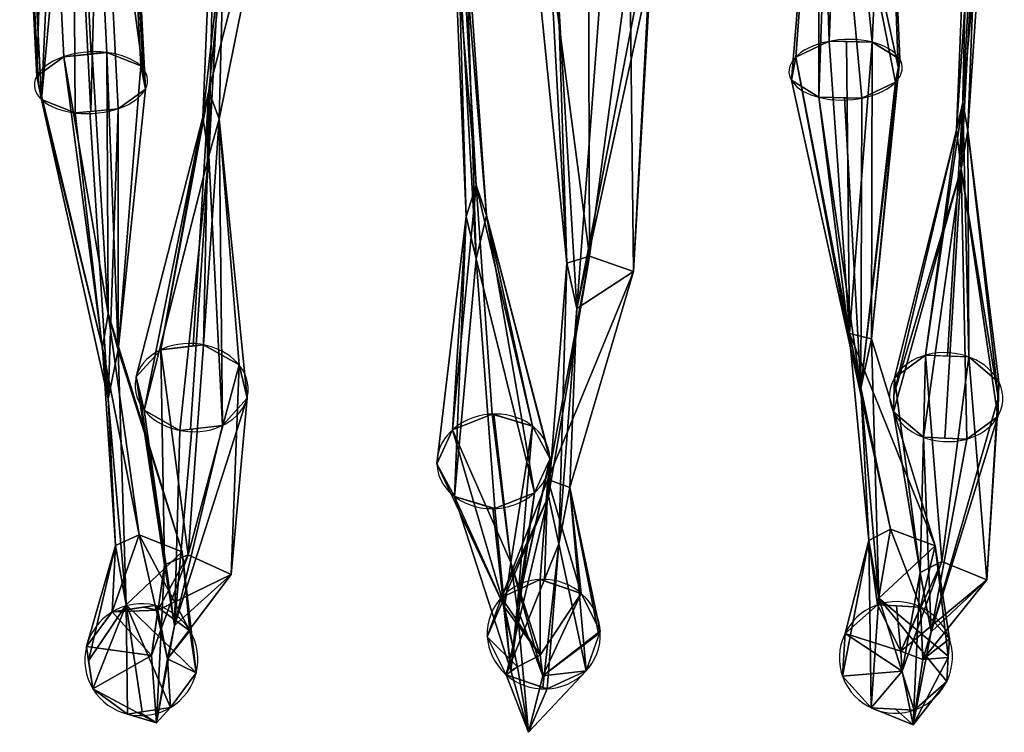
# Model space of a CAD drawing. Header units: millimetres. Extents: x -72 to 72, y -168 to 68.
# Tile 1 of 205: x -66 to -40, y -168 to -149. Entities that reach past the tile are written whole.
import ezdxf

# ---------------------------------------------------------------- set-up
doc = ezdxf.new("R2010")
doc.units = ezdxf.units.MM
doc.layers.add('100', color=7, linetype='Continuous', true_color=0xffffff)

msp = doc.modelspace()

# ---------------------------------------------------------------- linework, layer by layer
at = {"layer": '100', "color": 43, "linetype": 'Continuous', "extrusion": (-0.040668, 0.844586, -0.533874)}
msp.add_circle((51.275, -65.977, -133.242), 1.5, dxfattribs=at)
at = {"layer": '100', "color": 43, "linetype": 'Continuous', "extrusion": (-0.046081, 0.837957, -0.543787)}
msp.add_circle((72.253, -66.759, -131.644), 1.5, dxfattribs=at)
at = {"layer": '100', "color": 43, "linetype": 'Continuous', "extrusion": (-0.046084, -0.626746, -0.777859)}
msp.add_circle((-49.624, 168.118, 50.773), 1.5, dxfattribs=at)
at = {"layer": '100', "color": 43, "linetype": 'Continuous', "extrusion": (-0.040659, -0.618213, -0.784958)}
msp.add_circle((-30.924, 167.349, 48.214), 1.5, dxfattribs=at)
at = {"layer": '100', "color": 43, "linetype": 'Continuous', "extrusion": (-0.04608, 0.549677, -0.834105)}
msp.add_circle((66.653, -115.654, -107.077), 1.5, dxfattribs=at)
at = {"layer": '100', "color": 43, "linetype": 'Continuous', "extrusion": (-0.040664, -0.251533, -0.966994)}
msp.add_circle((-25.073, 179.226, -7.766), 1.5, dxfattribs=at)
at = {"layer": '100', "color": 43, "linetype": 'Continuous', "extrusion": (-0.040666, 0.157358, -0.986704)}
msp.add_circle((102.244, -136.561, -62.082), 1.5, dxfattribs=at)
at = {"layer": '100', "color": 43, "linetype": 'Continuous', "extrusion": (-0.046081, 0.169238, -0.984497)}
msp.add_circle((84.814, -139.605, -64.143), 1.5, dxfattribs=at)
at = {"layer": '100', "color": 43, "linetype": 'Continuous'}
for points in [[(-65.244, -141.196, 12.699), (-65.974, -141.479, 11.861), (-65.522, -150.353, 15.95)], [(-65.244, -141.196, 12.699), (-65.522, -150.353, 15.95), (-64.803, -149.839, 16.682)], [(-64.803, -149.839, 16.682), (-64.079, -149.768, 16.73), (-64.519, -141.144, 12.756), (-65.244, -141.196, 12.699)], [(-64.102, -141.115, 12.789), (-64.519, -141.144, 12.756), (-64.079, -149.768, 16.73), (-63.663, -149.727, 16.757)], [(-63.218, -141.284, 12.076), (-64.102, -141.115, 12.789), (-63.663, -149.727, 16.757), (-62.769, -150.084, 16.131)], [(-62.691, -150.476, 15.521), (-63.149, -141.487, 11.379), (-63.218, -141.284, 12.076)], [(-62.769, -150.084, 16.131), (-62.691, -150.476, 15.521), (-63.218, -141.284, 12.076)], [(-44.537, -149.43, 16.57), (-44.21, -141.28, 11.898), (-44.791, -141.398, 11.596)], [(-44.21, -141.28, 11.898), (-44.537, -149.43, 16.57), (-43.395, -149.452, 16.449)], [(-43.395, -149.452, 16.449), (-43.025, -141.368, 11.396), (-44.21, -141.28, 11.898)], [(-65.974, -141.479, 11.861), (-65.477, -150.578, 15.599), (-65.522, -150.353, 15.95)], [(-65.974, -141.479, 11.861), (-65.935, -141.595, 11.46), (-65.477, -150.578, 15.599)], [(-63.11, -141.604, 10.979), (-63.149, -141.487, 11.379), (-62.691, -150.476, 15.521), (-62.646, -150.701, 15.17)], [(-44.791, -141.398, 11.596), (-45.537, -150.464, 15.011), (-45.424, -149.85, 15.974)], [(-44.81, -150.913, 14.244), (-45.537, -150.464, 15.011), (-44.791, -141.398, 11.596)], [(-44.791, -141.398, 11.596), (-45.424, -149.85, 15.974), (-44.537, -149.43, 16.57)], [(-44.791, -141.398, 11.596), (-44.503, -141.86, 9.957), (-44.81, -150.913, 14.244)], [(-44.503, -141.86, 9.957), (-43.025, -141.368, 11.396), (-42.706, -150.109, 15.357)], [(-43.395, -149.452, 16.449), (-42.668, -149.901, 15.682), (-43.025, -141.368, 11.396)], [(-42.668, -149.901, 15.682), (-42.706, -150.109, 15.357), (-43.025, -141.368, 11.396)], [(-65.399, -150.97, 14.989), (-65.477, -150.578, 15.599), (-65.935, -141.595, 11.46), (-65.866, -141.799, 10.763)], [(-65.399, -150.97, 14.989), (-65.866, -141.799, 10.763), (-64.982, -141.968, 10.05)], [(-62.646, -150.701, 15.17), (-63.84, -141.887, 10.14), (-63.11, -141.604, 10.979)], [(-64.505, -151.327, 14.363), (-65.399, -150.97, 14.989), (-64.565, -141.938, 10.083)], [(-64.982, -141.968, 10.05), (-64.565, -141.938, 10.083), (-65.399, -150.97, 14.989)], [(-64.089, -151.286, 14.391), (-64.565, -141.938, 10.083), (-63.84, -141.887, 10.14)], [(-64.565, -141.938, 10.083), (-64.089, -151.286, 14.391), (-64.505, -151.327, 14.363)], [(-63.365, -151.216, 14.438), (-64.089, -151.286, 14.391), (-63.84, -141.887, 10.14)], [(-63.84, -141.887, 10.14), (-62.646, -150.701, 15.17), (-63.365, -151.216, 14.438)], [(-44.503, -141.86, 9.957), (-43.669, -150.935, 14.123), (-44.81, -150.913, 14.244)], [(-42.706, -150.109, 15.357), (-42.781, -150.515, 14.719), (-44.503, -141.86, 9.957)], [(-42.781, -150.515, 14.719), (-43.669, -150.935, 14.123), (-44.503, -141.86, 9.957)], [(-60.152, -142.904, 76.575), (-60.964, -150.74, 71.491), (-61.121, -151.437, 72.483)], [(-61.121, -151.437, 72.483), (-60.775, -142.977, 76.872), (-60.152, -142.904, 76.575)], [(-60.775, -142.977, 76.872), (-61.121, -151.437, 72.483), (-60.964, -152.467, 73.944)], [(-60.964, -150.74, 71.491), (-60.152, -142.904, 76.575), (-59.01, -143.126, 77.052)], [(-60.964, -152.467, 73.944), (-60.488, -143.559, 78.511), (-60.775, -142.977, 76.872)], [(-59.01, -143.126, 77.052), (-60.696, -151.492, 72.532), (-60.964, -150.74, 71.491)], [(-60.696, -151.492, 72.532), (-59.01, -143.126, 77.052), (-60.488, -143.559, 78.511)], [(-40.562, -142.936, 75.541), (-40.998, -151.053, 71.258), (-41.164, -151.778, 72.259)], [(-41.164, -151.778, 72.259), (-40.823, -143.352, 76.73), (-40.562, -142.936, 75.541)], [(-40.998, -151.053, 71.258), (-40.562, -142.936, 75.541), (-40.302, -143.375, 76.721)], [(-40.823, -143.352, 76.73), (-41.164, -151.778, 72.259), (-41.038, -152.806, 73.692)], [(-41.038, -152.806, 73.692), (-40.562, -143.954, 78.363), (-40.823, -143.352, 76.73)], [(-40.302, -143.375, 76.721), (-40.866, -151.792, 72.254), (-40.998, -151.053, 71.258)], [(-40.866, -151.792, 72.254), (-40.302, -143.375, 76.721), (-40.562, -143.954, 78.363)], [(-60.488, -143.559, 78.511), (-60.964, -152.467, 73.944), (-60.696, -151.492, 72.532)], [(-40.562, -143.954, 78.363), (-41.038, -152.806, 73.692), (-40.866, -151.792, 72.254)], [(-53.883, -153.239, 19.459), (-54.319, -145.512, 14.512), (-54.496, -146.026, 13.386)], [(-53.612, -154.048, 18.496), (-54.176, -146.013, 13.378), (-54.319, -145.512, 14.512)], [(-54.319, -145.512, 14.512), (-53.883, -153.239, 19.459), (-53.612, -154.048, 18.496)], [(-53.883, -155.192, 17.183), (-54.359, -146.764, 11.786), (-54.176, -146.013, 13.378)], [(-54.176, -146.013, 13.378), (-53.612, -154.048, 18.496), (-53.883, -155.192, 17.183)], [(-54.154, -154.069, 18.512), (-54.496, -146.026, 13.386), (-54.359, -146.764, 11.786)], [(-54.496, -146.026, 13.386), (-54.154, -154.069, 18.512), (-53.883, -153.239, 19.459)], [(-54.359, -146.764, 11.786), (-53.883, -155.192, 17.183), (-54.154, -154.069, 18.512)], [(-51.924, -147.18, 74.292), (-50.914, -146.97, 73.788), (-50.887, -155.119, 69.141)], [(-50.887, -155.119, 69.141), (-50.914, -146.97, 73.788), (-49.816, -147.168, 74.057)], [(-51.489, -155.308, 69.383), (-52.254, -147.674, 75.274), (-51.924, -147.18, 74.292)], [(-50.887, -155.119, 69.141), (-51.489, -155.308, 69.383), (-51.924, -147.18, 74.292)], [(-49.816, -147.168, 74.057), (-49.721, -155.528, 69.49), (-50.887, -155.119, 69.141)], [(-49.816, -147.168, 74.057), (-49.272, -147.657, 74.943), (-49.721, -155.528, 69.49)], [(-51.711, -148.163, 76.159), (-52.254, -147.674, 75.274), (-51.489, -155.308, 69.383)], [(-51.219, -156.508, 70.628), (-49.721, -155.528, 69.49), (-49.308, -147.71, 75.048)], [(-49.308, -147.71, 75.048), (-49.602, -148.151, 75.925), (-51.219, -156.508, 70.628)], [(-49.272, -147.657, 74.943), (-49.308, -147.71, 75.048), (-49.721, -155.528, 69.49)], [(-51.219, -156.508, 70.628), (-50.612, -148.361, 76.429), (-51.711, -148.163, 76.159)], [(-51.489, -155.308, 69.383), (-51.219, -156.508, 70.628), (-51.711, -148.163, 76.159)], [(-49.602, -148.151, 75.925), (-50.612, -148.361, 76.429), (-51.219, -156.508, 70.628)], [(-43.997, -157.167, 21.873), (-44.537, -149.43, 16.57), (-45.424, -149.85, 15.974)], [(-43.997, -157.167, 21.873), (-44.076, -149.439, 16.521), (-44.537, -149.43, 16.57)], [(-43.395, -149.452, 16.449), (-44.076, -149.439, 16.521), (-43.997, -157.167, 21.873)], [(-43.997, -157.167, 21.873), (-43.418, -157.314, 21.699), (-43.395, -149.452, 16.449)], [(-43.418, -157.314, 21.699), (-42.668, -149.901, 15.682), (-43.395, -149.452, 16.449)], [(-64.803, -149.839, 16.682), (-65.522, -150.353, 15.95), (-63.783, -157.546, 22.047)], [(-63.628, -156.637, 22.834), (-64.053, -149.765, 16.732), (-64.803, -149.839, 16.682)], [(-64.803, -149.839, 16.682), (-63.783, -157.546, 22.047), (-63.628, -156.637, 22.834)], [(-63.663, -149.727, 16.757), (-64.053, -149.765, 16.732), (-63.628, -156.637, 22.834)], [(-62.769, -150.084, 16.131), (-63.663, -149.727, 16.757), (-63.363, -157.602, 21.972)], [(-63.628, -156.637, 22.834), (-63.363, -157.602, 21.972), (-63.663, -149.727, 16.757)], [(-45.424, -149.85, 15.974), (-45.537, -150.464, 15.011), (-43.975, -157.549, 21.513)], [(-45.424, -149.85, 15.974), (-43.975, -157.549, 21.513), (-43.997, -157.167, 21.873)], [(-43.418, -157.314, 21.699), (-42.714, -150.149, 15.293), (-42.668, -149.901, 15.682)], [(-63.363, -157.602, 21.972), (-62.646, -150.701, 15.17), (-62.769, -150.084, 16.131)], [(-43.702, -158.621, 20.552), (-42.781, -150.515, 14.719), (-42.714, -150.149, 15.293)], [(-42.714, -150.149, 15.293), (-43.418, -157.314, 21.699), (-43.702, -158.621, 20.552)], [(-63.783, -157.546, 22.047), (-65.522, -150.353, 15.95), (-65.399, -150.97, 14.989)], [(-63.365, -151.216, 14.438), (-62.646, -150.701, 15.17), (-63.363, -157.602, 21.972)], [(-43.975, -157.549, 21.513), (-45.537, -150.464, 15.011), (-44.81, -150.913, 14.244)], [(-43.669, -150.935, 14.123), (-42.781, -150.515, 14.719), (-43.702, -158.621, 20.552)], [(-63.628, -158.9, 20.865), (-65.399, -150.97, 14.989), (-64.505, -151.327, 14.363)], [(-65.399, -150.97, 14.989), (-63.628, -158.9, 20.865), (-63.783, -157.546, 22.047)], [(-62.238, -157.601, 65.399), (-61.121, -151.437, 72.483), (-60.964, -150.74, 71.491)], [(-60.964, -150.74, 71.491), (-61.384, -157.501, 65.268), (-62.238, -157.601, 65.399)], [(-61.111, -157.469, 65.226), (-61.384, -157.501, 65.268), (-60.964, -150.74, 71.491)], [(-60.964, -150.74, 71.491), (-60.696, -151.492, 72.532), (-61.111, -157.469, 65.226)], [(-44.81, -150.913, 14.244), (-43.702, -158.621, 20.552), (-43.975, -157.549, 21.513)], [(-44.81, -150.913, 14.244), (-44.13, -150.926, 14.172), (-43.702, -158.621, 20.552)], [(-43.702, -158.621, 20.552), (-44.13, -150.926, 14.172), (-43.669, -150.935, 14.123)], [(-63.628, -158.9, 20.865), (-64.115, -151.289, 14.389), (-63.365, -151.216, 14.438)], [(-63.363, -157.602, 21.972), (-63.628, -158.9, 20.865), (-63.365, -151.216, 14.438)], [(-41.982, -157.743, 64.987), (-41.164, -151.778, 72.259), (-40.998, -151.053, 71.258)], [(-40.998, -151.053, 71.258), (-41.403, -157.768, 64.976), (-41.982, -157.743, 64.987)], [(-40.835, -157.792, 64.966), (-41.403, -157.768, 64.976), (-40.998, -151.053, 71.258)], [(-40.998, -151.053, 71.258), (-40.866, -151.792, 72.254), (-40.835, -157.792, 64.966)], [(-64.505, -151.327, 14.363), (-64.115, -151.289, 14.389), (-63.628, -158.9, 20.865)], [(-61.121, -151.437, 72.483), (-62.886, -158.32, 66.016), (-62.675, -159.205, 66.717)], [(-62.238, -157.601, 65.399), (-62.886, -158.32, 66.016), (-61.121, -151.437, 72.483)], [(-62.675, -159.205, 66.717), (-60.964, -152.467, 73.944), (-61.121, -151.437, 72.483)], [(-60.165, -158.002, 65.599), (-61.111, -157.469, 65.226), (-60.696, -151.492, 72.532)], [(-60.696, -151.492, 72.532), (-60.964, -152.467, 73.944), (-60.602, -159.605, 66.917)], [(-60.602, -159.605, 66.917), (-59.954, -158.886, 66.299), (-60.696, -151.492, 72.532)], [(-60.696, -151.492, 72.532), (-59.954, -158.886, 66.299), (-60.165, -158.002, 65.599)], [(-41.038, -152.806, 73.692), (-41.164, -151.778, 72.259), (-42.823, -158.793, 65.857)], [(-42.81, -158.346, 65.505), (-42.823, -158.793, 65.857), (-41.164, -151.778, 72.259)], [(-41.164, -151.778, 72.259), (-41.982, -157.743, 64.987), (-42.81, -158.346, 65.505)], [(-40.054, -158.918, 65.812), (-40.866, -151.792, 72.254), (-41.038, -152.806, 73.692)], [(-40.866, -151.792, 72.254), (-40.054, -158.918, 65.812), (-40.042, -158.464, 65.454)], [(-40.042, -158.464, 65.454), (-40.835, -157.792, 64.966), (-40.866, -151.792, 72.254)], [(-60.964, -152.467, 73.944), (-62.675, -159.205, 66.717), (-61.729, -159.737, 67.09)], [(-61.729, -159.737, 67.09), (-61.455, -159.705, 67.048), (-60.964, -152.467, 73.944)], [(-60.964, -152.467, 73.944), (-61.455, -159.705, 67.048), (-60.602, -159.605, 66.917)], [(-41.038, -152.806, 73.692), (-42.835, -159.247, 66.216), (-42.042, -159.919, 66.703)], [(-42.823, -158.793, 65.857), (-42.835, -159.247, 66.216), (-41.038, -152.806, 73.692)], [(-42.042, -159.919, 66.703), (-41.474, -159.943, 66.693), (-41.038, -152.806, 73.692)], [(-41.038, -152.806, 73.692), (-41.474, -159.943, 66.693), (-40.895, -159.967, 66.682)], [(-41.038, -152.806, 73.692), (-40.067, -159.365, 66.165), (-40.054, -158.918, 65.812)], [(-40.895, -159.967, 66.682), (-40.067, -159.365, 66.165), (-41.038, -152.806, 73.692)], [(-54.512, -159.719, 26.129), (-53.463, -159.305, 26.345), (-53.883, -153.239, 19.459)], [(-53.883, -153.239, 19.459), (-54.154, -154.069, 18.512), (-54.512, -159.719, 26.129)], [(-52.393, -159.623, 26.076), (-53.612, -154.048, 18.496), (-53.883, -153.239, 19.459)], [(-53.883, -153.239, 19.459), (-53.463, -159.305, 26.345), (-52.393, -159.623, 26.076)], [(-54.154, -154.069, 18.512), (-54.925, -160.624, 25.556), (-54.512, -159.719, 26.129)], [(-54.461, -161.489, 24.961), (-54.925, -160.624, 25.556), (-54.154, -154.069, 18.512)], [(-54.154, -154.069, 18.512), (-53.883, -155.192, 17.183), (-54.461, -161.489, 24.961)], [(-52.343, -161.393, 24.907), (-53.883, -155.192, 17.183), (-53.612, -154.048, 18.496)], [(-53.612, -154.048, 18.496), (-51.935, -160.5, 25.473), (-52.343, -161.393, 24.907)], [(-52.393, -159.623, 26.076), (-51.929, -160.488, 25.48), (-53.612, -154.048, 18.496)], [(-51.929, -160.488, 25.48), (-51.935, -160.5, 25.473), (-53.612, -154.048, 18.496)], [(-50.887, -155.119, 69.141), (-51.986, -161.037, 61.814), (-51.971, -161.477, 62.059)], [(-51.986, -161.037, 61.814), (-50.887, -155.119, 69.141), (-49.721, -155.528, 69.49)], [(-51.971, -161.477, 62.059), (-51.489, -155.308, 69.383), (-50.887, -155.119, 69.141)], [(-53.883, -155.192, 17.183), (-53.392, -161.807, 24.692), (-54.461, -161.489, 24.961)], [(-52.343, -161.393, 24.907), (-53.392, -161.807, 24.692), (-53.883, -155.192, 17.183)], [(-51.489, -155.308, 69.383), (-51.971, -161.477, 62.059), (-51.695, -162.744, 62.799)], [(-51.695, -162.744, 62.799), (-51.219, -156.508, 70.628), (-51.489, -155.308, 69.383)], [(-49.721, -155.528, 69.49), (-51.404, -161.253, 61.904), (-51.986, -161.037, 61.814)], [(-51.404, -161.253, 61.904), (-49.721, -155.528, 69.49), (-51.219, -156.508, 70.628)], [(-62.807, -162.5, 30.104), (-63.628, -156.637, 22.834), (-63.783, -157.546, 22.047)], [(-61.674, -162.951, 29.836), (-63.363, -157.602, 21.972), (-63.628, -156.637, 22.834)], [(-63.628, -156.637, 22.834), (-62.807, -162.5, 30.104), (-61.674, -162.951, 29.836)], [(-51.219, -156.508, 70.628), (-51.695, -162.744, 62.799), (-51.404, -161.253, 61.904)], [(-42.91, -162.355, 29.74), (-43.997, -157.167, 21.873), (-43.975, -157.549, 21.513)], [(-41.728, -162.795, 29.462), (-43.418, -157.314, 21.699), (-43.997, -157.167, 21.873)], [(-43.997, -157.167, 21.873), (-42.91, -162.355, 29.74), (-41.728, -162.795, 29.462)], [(-62.238, -157.601, 65.399), (-61.111, -157.469, 65.226), (-61.509, -163.037, 57.699)], [(-61.509, -163.037, 57.699), (-61.111, -157.469, 65.226), (-60.165, -158.002, 65.599)], [(-43.226, -164.178, 28.875), (-43.702, -158.621, 20.552), (-43.418, -157.314, 21.699)], [(-43.418, -157.314, 21.699), (-41.728, -162.795, 29.462), (-43.226, -164.178, 28.875)], [(-63.438, -162.786, 30.002), (-63.783, -157.546, 22.047), (-63.628, -158.9, 20.865)], [(-63.783, -157.546, 22.047), (-63.438, -162.786, 30.002), (-62.807, -162.5, 30.104)], [(-63.153, -164.356, 29.255), (-63.628, -158.9, 20.865), (-63.363, -157.602, 21.972)], [(-63.363, -157.602, 21.972), (-61.674, -162.951, 29.836), (-63.153, -164.356, 29.255)], [(-62.139, -163.297, 57.842), (-62.886, -158.32, 66.016), (-62.238, -157.601, 65.399)], [(-61.509, -163.037, 57.699), (-62.139, -163.297, 57.842), (-62.238, -157.601, 65.399)], [(-43.49, -162.654, 29.629), (-43.975, -157.549, 21.513), (-43.702, -158.621, 20.552)], [(-43.975, -157.549, 21.513), (-43.49, -162.654, 29.629), (-42.91, -162.355, 29.74)], [(-42.124, -163.5, 57.489), (-42.81, -158.346, 65.505), (-41.982, -157.743, 64.987)], [(-41.982, -157.743, 64.987), (-41.551, -163.209, 57.339), (-42.124, -163.5, 57.489)], [(-41.551, -163.209, 57.339), (-41.982, -157.743, 64.987), (-40.835, -157.792, 64.966)], [(-60.165, -158.002, 65.599), (-60.377, -163.553, 57.858), (-61.509, -163.037, 57.699)], [(-60.165, -158.002, 65.599), (-59.954, -158.886, 66.299), (-60.377, -163.553, 57.858)], [(-40.361, -163.693, 57.475), (-41.551, -163.209, 57.339), (-40.835, -157.792, 64.966)], [(-40.835, -157.792, 64.966), (-40.042, -158.464, 65.454), (-40.361, -163.693, 57.475)], [(-62.139, -163.297, 57.842), (-62.828, -158.565, 66.21), (-62.886, -158.32, 66.016)], [(-42.124, -163.5, 57.489), (-42.835, -159.247, 66.216), (-42.81, -158.346, 65.505)], [(-40.042, -158.464, 65.454), (-40.053, -158.859, 65.765), (-40.361, -163.693, 57.475)], [(-61.876, -164.907, 58.508), (-62.675, -159.205, 66.717), (-62.828, -158.565, 66.21)], [(-62.828, -158.565, 66.21), (-62.139, -163.297, 57.842), (-61.876, -164.907, 58.508)], [(-43.702, -158.621, 20.552), (-43.226, -164.178, 28.875), (-43.49, -162.654, 29.629)], [(-63.628, -158.9, 20.865), (-63.153, -164.356, 29.255), (-63.438, -162.786, 30.002)], [(-61.876, -164.907, 58.508), (-60.377, -163.553, 57.858), (-59.954, -158.886, 66.299)], [(-59.954, -158.886, 66.299), (-60.602, -159.605, 66.917), (-61.876, -164.907, 58.508)], [(-41.839, -165.074, 58.113), (-40.361, -163.693, 57.475), (-40.053, -158.859, 65.765)], [(-40.053, -158.859, 65.765), (-40.067, -159.365, 66.165), (-41.839, -165.074, 58.113)], [(-61.729, -159.737, 67.09), (-62.675, -159.205, 66.717), (-61.876, -164.907, 58.508)], [(-52.972, -163.237, 34.632), (-53.463, -159.305, 26.345), (-54.512, -159.719, 26.129)], [(-52.972, -163.237, 34.632), (-53.415, -159.319, 26.333), (-53.463, -159.305, 26.345)], [(-52.393, -159.623, 26.076), (-53.415, -159.319, 26.333), (-52.972, -163.237, 34.632)], [(-42.042, -159.919, 66.703), (-42.835, -159.247, 66.216), (-42.124, -163.5, 57.489)], [(-40.067, -159.365, 66.165), (-40.895, -159.967, 66.682), (-41.839, -165.074, 58.113)], [(-60.602, -159.605, 66.917), (-61.417, -159.701, 67.042), (-61.876, -164.907, 58.508)], [(-61.876, -164.907, 58.508), (-61.417, -159.701, 67.042), (-61.729, -159.737, 67.09)], [(-54.512, -159.719, 26.129), (-54.925, -160.624, 25.556), (-53.132, -164.423, 34.257)], [(-54.512, -159.719, 26.129), (-53.132, -164.423, 34.257), (-52.972, -163.237, 34.632)], [(-52.972, -163.237, 34.632), (-52.803, -164.435, 34.242), (-52.393, -159.623, 26.076)], [(-52.803, -164.435, 34.242), (-51.929, -160.488, 25.48), (-52.393, -159.623, 26.076)], [(-42.124, -163.5, 57.489), (-41.839, -165.074, 58.113), (-42.042, -159.919, 66.703)], [(-41.839, -165.074, 58.113), (-40.895, -159.967, 66.682), (-42.042, -159.919, 66.703)], [(-52.803, -164.435, 34.242), (-51.948, -160.529, 25.454), (-51.929, -160.488, 25.48)], [(-52.343, -161.393, 24.907), (-51.948, -160.529, 25.454), (-52.803, -164.435, 34.242)], [(-53.132, -164.423, 34.257), (-54.925, -160.624, 25.556), (-54.461, -161.489, 24.961)], [(-53.219, -164.162, 52.97), (-51.971, -161.477, 62.059), (-51.986, -161.037, 61.814)], [(-51.986, -161.037, 61.814), (-52.189, -163.684, 52.803), (-53.219, -164.162, 52.97)], [(-51.986, -161.037, 61.814), (-52.072, -163.724, 52.808), (-52.189, -163.684, 52.803)], [(-51.104, -164.056, 52.854), (-52.072, -163.724, 52.808), (-51.986, -161.037, 61.814)], [(-51.986, -161.037, 61.814), (-51.404, -161.253, 61.904), (-51.104, -164.056, 52.854)], [(-53.392, -161.807, 24.692), (-52.343, -161.393, 24.907), (-52.972, -166.1, 33.735)], [(-52.803, -164.435, 34.242), (-52.972, -166.1, 33.735), (-52.343, -161.393, 24.907)], [(-51.404, -161.253, 61.904), (-51.695, -162.744, 62.799), (-50.972, -166.106, 53.381)], [(-50.972, -166.106, 53.381), (-50.639, -165.172, 53.124), (-51.404, -161.253, 61.904)], [(-51.404, -161.253, 61.904), (-50.599, -165.059, 53.093), (-51.104, -164.056, 52.854)], [(-51.404, -161.253, 61.904), (-50.639, -165.172, 53.124), (-50.599, -165.059, 53.093)], [(-54.461, -161.489, 24.961), (-52.972, -166.1, 33.735), (-53.132, -164.423, 34.257)], [(-54.461, -161.489, 24.961), (-53.44, -161.793, 24.704), (-52.972, -166.1, 33.735)], [(-51.971, -161.477, 62.059), (-53.591, -165.209, 53.258), (-53.087, -166.212, 53.498)], [(-53.219, -164.162, 52.97), (-53.591, -165.209, 53.258), (-51.971, -161.477, 62.059)], [(-53.087, -166.212, 53.498), (-51.695, -162.744, 62.799), (-51.971, -161.477, 62.059)], [(-52.972, -166.1, 33.735), (-53.44, -161.793, 24.704), (-53.392, -161.807, 24.692)], [(-43.259, -164.357, 38.924), (-42.91, -162.355, 29.74), (-43.49, -162.654, 29.629)], [(-42.91, -162.355, 29.74), (-43.259, -164.357, 38.924), (-42.115, -164.416, 38.86)], [(-41.728, -162.795, 29.462), (-42.91, -162.355, 29.74), (-42.115, -164.416, 38.86)], [(-63.521, -164.545, 39.296), (-62.387, -164.372, 39.276), (-62.807, -162.5, 30.104)], [(-62.807, -162.5, 30.104), (-63.438, -162.786, 30.002), (-63.521, -164.545, 39.296)], [(-61.466, -165.042, 39.131), (-61.674, -162.951, 29.836), (-62.807, -162.5, 30.104)], [(-62.807, -162.5, 30.104), (-62.387, -164.372, 39.276), (-61.466, -165.042, 39.131)], [(-43.49, -162.654, 29.629), (-44.187, -166.244, 38.643), (-44.118, -165.114, 38.834)], [(-43.427, -167.084, 38.463), (-44.187, -166.244, 38.643), (-43.49, -162.654, 29.629)], [(-43.49, -162.654, 29.629), (-44.118, -165.114, 38.834), (-43.259, -164.357, 38.924)], [(-43.49, -162.654, 29.629), (-43.226, -164.178, 28.875), (-43.427, -167.084, 38.463)], [(-63.438, -162.786, 30.002), (-64.205, -165.459, 39.178), (-63.521, -164.545, 39.296)], [(-63.438, -162.786, 30.002), (-64.148, -165.843, 39.114), (-64.205, -165.459, 39.178)], [(-64.148, -165.843, 39.114), (-63.438, -162.786, 30.002), (-63.153, -164.356, 29.255)], [(-63.153, -164.356, 29.255), (-61.674, -162.951, 29.836), (-61.298, -166.163, 38.946)], [(-61.466, -165.042, 39.131), (-61.298, -166.163, 38.946), (-61.674, -162.951, 29.836)], [(-53.087, -166.212, 53.498), (-52.119, -166.544, 53.544), (-51.695, -162.744, 62.799)], [(-51.695, -162.744, 62.799), (-52.119, -166.544, 53.544), (-52.002, -166.584, 53.549)], [(-52.002, -166.584, 53.549), (-50.972, -166.106, 53.381), (-51.695, -162.744, 62.799)], [(-43.226, -164.178, 28.875), (-41.728, -162.795, 29.462), (-41.382, -165.713, 38.603)], [(-42.115, -164.416, 38.86), (-41.354, -165.257, 38.68), (-41.728, -162.795, 29.462)], [(-41.354, -165.257, 38.68), (-41.382, -165.713, 38.603), (-41.728, -162.795, 29.462)], [(-61.509, -163.037, 57.699), (-62.312, -164.502, 48.473), (-62.484, -165.7, 48.62)], [(-62.484, -165.7, 48.62), (-62.139, -163.297, 57.842), (-61.509, -163.037, 57.699)], [(-62.312, -164.502, 48.473), (-61.509, -163.037, 57.699), (-60.377, -163.553, 57.858)], [(-41.551, -163.209, 57.339), (-42.636, -165.585, 48.219), (-42.606, -166.111, 48.261)], [(-42.636, -165.585, 48.219), (-41.551, -163.209, 57.339), (-40.361, -163.693, 57.475)], [(-42.606, -166.111, 48.261), (-42.124, -163.5, 57.489), (-41.551, -163.209, 57.339)], [(-62.139, -163.297, 57.842), (-62.484, -165.7, 48.62), (-62.351, -167.48, 48.836)], [(-62.351, -167.48, 48.836), (-61.876, -164.907, 58.508), (-62.139, -163.297, 57.842)], [(-52.188, -165.692, 43.644), (-52.972, -163.237, 34.632), (-53.132, -164.423, 34.257)], [(-52.124, -166.235, 43.628), (-52.803, -164.435, 34.242), (-52.972, -163.237, 34.632)], [(-52.972, -163.237, 34.632), (-52.188, -165.692, 43.644), (-52.124, -166.235, 43.628)], [(-60.377, -163.553, 57.858), (-62.062, -165.786, 48.613), (-62.312, -164.502, 48.473)], [(-62.062, -165.786, 48.613), (-60.377, -163.553, 57.858), (-61.876, -164.907, 58.508)], [(-53.219, -164.162, 52.97), (-52.189, -163.684, 52.803), (-52.188, -165.692, 43.644)], [(-52.188, -165.692, 43.644), (-52.189, -163.684, 52.803), (-51.104, -164.056, 52.854)], [(-40.361, -163.693, 57.475), (-42.054, -165.805, 48.21), (-42.636, -165.585, 48.219)], [(-42.124, -163.5, 57.489), (-42.606, -166.111, 48.261), (-42.315, -167.535, 48.412)], [(-42.315, -167.535, 48.412), (-41.839, -165.074, 58.113), (-42.124, -163.5, 57.489)], [(-42.054, -165.805, 48.21), (-40.361, -163.693, 57.475), (-41.839, -165.074, 58.113)], [(-52.79, -166.002, 43.665), (-53.591, -165.209, 53.258), (-53.219, -164.162, 52.97)], [(-52.188, -165.692, 43.644), (-52.79, -166.002, 43.665), (-53.219, -164.162, 52.97)], [(-51.104, -164.056, 52.854), (-52.124, -166.235, 43.628), (-52.188, -165.692, 43.644)], [(-51.104, -164.056, 52.854), (-50.599, -165.059, 53.093), (-52.124, -166.235, 43.628)], [(-43.226, -164.178, 28.875), (-42.282, -167.144, 38.399), (-43.427, -167.084, 38.463)], [(-41.382, -165.713, 38.603), (-41.423, -166.387, 38.489), (-43.226, -164.178, 28.875)], [(-41.423, -166.387, 38.489), (-42.282, -167.144, 38.399), (-43.226, -164.178, 28.875)], [(-63.153, -164.356, 29.255), (-64.038, -166.58, 38.992), (-64.148, -165.843, 39.114)], [(-63.117, -167.25, 38.847), (-64.038, -166.58, 38.992), (-63.153, -164.356, 29.255)], [(-62.312, -164.502, 48.473), (-62.7, -164.42, 39.282), (-63.521, -164.545, 39.296)], [(-63.521, -164.545, 39.296), (-62.484, -165.7, 48.62), (-62.312, -164.502, 48.473)], [(-63.153, -164.356, 29.255), (-62.729, -167.191, 38.841), (-63.117, -167.25, 38.847)], [(-61.298, -166.163, 38.946), (-61.982, -167.077, 38.828), (-63.153, -164.356, 29.255)], [(-61.982, -167.077, 38.828), (-62.729, -167.191, 38.841), (-63.153, -164.356, 29.255)], [(-62.387, -164.372, 39.276), (-62.7, -164.42, 39.282), (-62.312, -164.502, 48.473)], [(-61.466, -165.042, 39.131), (-62.387, -164.372, 39.276), (-62.062, -165.786, 48.613)], [(-62.312, -164.502, 48.473), (-62.062, -165.786, 48.613), (-62.387, -164.372, 39.276)], [(-52.79, -166.002, 43.665), (-53.132, -164.423, 34.257), (-52.972, -166.1, 33.735)], [(-53.132, -164.423, 34.257), (-52.79, -166.002, 43.665), (-52.188, -165.692, 43.644)], [(-52.496, -167.734, 43.608), (-52.972, -166.1, 33.735), (-52.803, -164.435, 34.242)], [(-52.803, -164.435, 34.242), (-52.124, -166.235, 43.628), (-52.496, -167.734, 43.608)], [(-42.636, -165.585, 48.219), (-43.259, -164.357, 38.924), (-44.118, -165.114, 38.834)], [(-42.636, -165.585, 48.219), (-42.758, -164.383, 38.896), (-43.259, -164.357, 38.924)], [(-42.115, -164.416, 38.86), (-42.758, -164.383, 38.896), (-42.636, -165.585, 48.219)], [(-42.636, -165.585, 48.219), (-42.054, -165.805, 48.21), (-42.115, -164.416, 38.86)], [(-42.054, -165.805, 48.21), (-41.354, -165.257, 38.68), (-42.115, -164.416, 38.86)], [(-63.521, -164.545, 39.296), (-64.205, -165.459, 39.178), (-62.484, -165.7, 48.62)], [(-61.876, -164.907, 58.508), (-62.351, -167.48, 48.836), (-62.062, -165.786, 48.613)], [(-62.062, -165.786, 48.613), (-61.298, -166.163, 38.946), (-61.466, -165.042, 39.131)], [(-53.087, -166.212, 53.498), (-53.591, -165.209, 53.258), (-52.79, -166.002, 43.665)], [(-50.599, -165.059, 53.093), (-50.616, -165.106, 53.106), (-52.124, -166.235, 43.628)], [(-52.124, -166.235, 43.628), (-50.616, -165.106, 53.106), (-50.972, -166.106, 53.381)], [(-44.118, -165.114, 38.834), (-44.187, -166.244, 38.643), (-42.606, -166.111, 48.261)], [(-44.118, -165.114, 38.834), (-42.606, -166.111, 48.261), (-42.636, -165.585, 48.219)], [(-41.839, -165.074, 58.113), (-42.315, -167.535, 48.412), (-42.054, -165.805, 48.21)], [(-42.054, -165.805, 48.21), (-41.385, -165.752, 38.597), (-41.354, -165.257, 38.68)], [(-62.484, -165.7, 48.62), (-64.205, -165.459, 39.178), (-64.038, -166.58, 38.992)], [(-64.038, -166.58, 38.992), (-62.351, -167.48, 48.836), (-62.484, -165.7, 48.62)], [(-62.062, -165.786, 48.613), (-62.351, -167.48, 48.836), (-61.982, -167.077, 38.828)], [(-61.982, -167.077, 38.828), (-61.298, -166.163, 38.946), (-62.062, -165.786, 48.613)], [(-42.315, -167.535, 48.412), (-41.423, -166.387, 38.489), (-41.385, -165.752, 38.597)], [(-41.385, -165.752, 38.597), (-42.054, -165.805, 48.21), (-42.315, -167.535, 48.412)], [(-52.79, -166.002, 43.665), (-52.496, -167.734, 43.608), (-53.087, -166.212, 53.498)], [(-52.972, -166.1, 33.735), (-52.496, -167.734, 43.608), (-52.79, -166.002, 43.665)], [(-52.496, -167.734, 43.608), (-52.002, -166.584, 53.549), (-53.087, -166.212, 53.498)], [(-50.972, -166.106, 53.381), (-52.496, -167.734, 43.608), (-52.124, -166.235, 43.628)], [(-50.972, -166.106, 53.381), (-52.002, -166.584, 53.549), (-52.496, -167.734, 43.608)], [(-42.606, -166.111, 48.261), (-44.187, -166.244, 38.643), (-43.427, -167.084, 38.463)], [(-43.427, -167.084, 38.463), (-42.315, -167.535, 48.412), (-42.606, -166.111, 48.261)], [(-62.351, -167.48, 48.836), (-64.038, -166.58, 38.992), (-63.117, -167.25, 38.847)], [(-42.282, -167.144, 38.399), (-41.423, -166.387, 38.489), (-42.315, -167.535, 48.412)], [(-62.351, -167.48, 48.836), (-62.803, -167.202, 38.842), (-61.982, -167.077, 38.828)], [(-43.427, -167.084, 38.463), (-42.784, -167.118, 38.427), (-42.315, -167.535, 48.412)], [(-42.315, -167.535, 48.412), (-42.784, -167.118, 38.427), (-42.282, -167.144, 38.399)], [(-63.117, -167.25, 38.847), (-62.803, -167.202, 38.842), (-62.351, -167.48, 48.836)]]:
    msp.add_3dface(points, dxfattribs=at)

doc.saveas('drawing.dxf')
